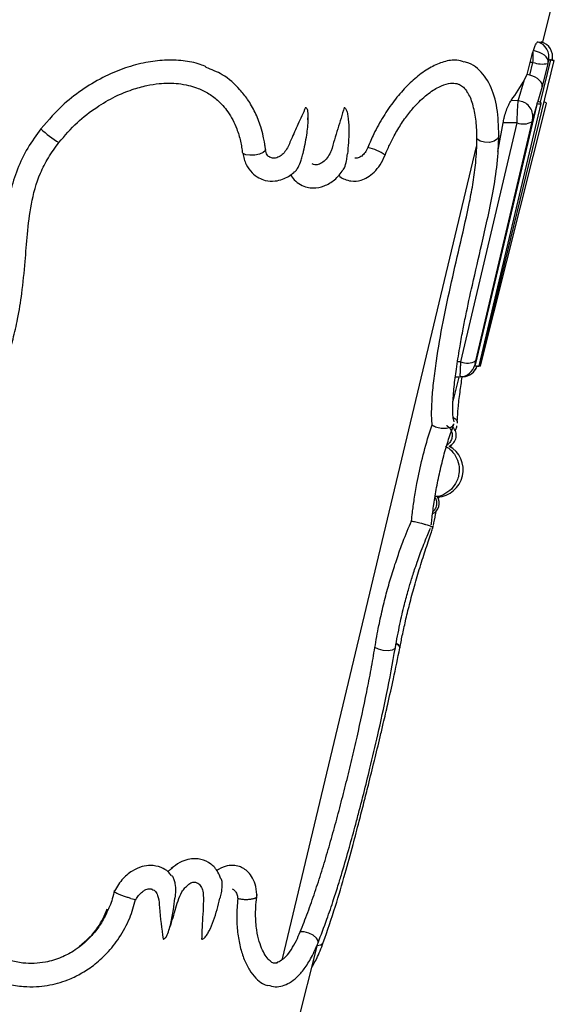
# Model space of a CAD drawing. Header units: millimetres. Extents: x 73.9 to 130, y 75.3 to 172.3.
# Tile 5 of 14: x 79.6 to 83, y 115.2 to 121.5. Entities that reach past the tile are written whole.
import ezdxf

# ---------------------------------------------------------------- set-up
doc = ezdxf.new("R2010")
doc.units = ezdxf.units.MM

msp = doc.modelspace()

# ---------------------------------------------------------------- linework, layer by layer
at = {"color": 7, "linetype": 'Continuous', "lineweight": 25}
for p, q in [((82.9625, 121.351), (83.034, 121.6372)), ((82.5582, 119.2721), (83.037, 121.232)), ((82.8635, 121.1425), (82.8811, 121.2204)), ((82.8804, 121.1391), (82.8999, 121.2205)), ((82.8999, 121.2205), (82.8811, 121.2204)), ((83.012, 121.2379), (82.9451, 120.9643)), ((83.0135, 121.2379), (83.012, 121.2379)), ((83.012, 121.2379), (83.012, 121.2379)), ((82.9947, 121.214), (82.959, 121.0652)), ((82.8047, 120.973), (82.8462, 121.1116)), ((82.8462, 121.1116), (82.8635, 121.1425)), ((82.959, 121.0652), (82.9285, 120.9632)), ((82.8047, 120.973), (82.7592, 120.9751)), ((82.9306, 120.9692), (82.9285, 120.9632)), ((82.9249, 120.9512), (82.5288, 119.2781)), ((82.5539, 119.2723), (82.9528, 120.9575)), ((82.5624, 119.272), (82.987, 120.9571)), ((82.9249, 120.9512), (82.8979, 120.8613)), ((82.9261, 120.9573), (82.9249, 120.9512)), ((81.4538, 120.8522), (81.4543, 120.8649)), ((82.4365, 119.298), (82.7978, 120.8332)), ((82.8924, 120.8399), (82.5311, 119.3047)), ((82.7978, 120.8332), (82.708, 120.8318)), ((81.29, 115.4671), (82.5375, 120.6802)), ((81.035, 120.6381), (81.0327, 120.6428)), ((82.4365, 119.298), (82.413, 119.2977)), ((82.5257, 119.2781), (82.5288, 119.2781)), ((82.5288, 119.2781), (82.5272, 119.2722)), ((82.3866, 119.0457), (82.4254, 119.2009)), ((82.4338, 119.2019), (82.4049, 119.2004)), ((82.4502, 119.2019), (82.4253, 119.2006)), ((82.4502, 119.2019), (82.4338, 119.2019)), ((82.4159, 118.9047), (82.4157, 118.9117)), ((82.2934, 118.4206), (82.2962, 118.4342)), ((81.2839, 114.631), (81.5171, 115.5645))]:
    msp.add_line(p, q, dxfattribs=at)
at = {"color": 7, "linetype": 'Continuous', "lineweight": 25, "flags": 128}
for points in [[(82.9969, 121.2229), (82.9968, 121.2333), (82.9926, 121.2442), (82.9845, 121.2552), (82.9729, 121.2658), (82.9582, 121.2757), (82.9411, 121.2843), (82.9223, 121.2914), (82.9025, 121.2966)], [(83.012, 121.2379), (83.0213, 121.2356), (83.0294, 121.2337), (83.0349, 121.2324), (83.037, 121.232), (83.0354, 121.2324), (83.0304, 121.2337), (83.0227, 121.2356), (83.0135, 121.2379)], [(82.9261, 120.9573), (82.9356, 120.9555), (82.944, 120.9548), (82.95, 120.9555), (82.9527, 120.9573), (82.9517, 120.96), (82.9472, 120.9632), (82.9398, 120.9664), (82.9306, 120.9692)], [(82.5272, 119.2722), (82.5367, 119.2703), (82.5451, 119.2697), (82.5511, 119.2703), (82.5539, 119.2721), (82.5539, 119.2723)], [(82.5592, 119.2762), (82.5609, 119.2748), (82.5624, 119.2721), (82.5603, 119.2703), (82.5547, 119.2697), (82.5496, 119.27)], [(82.0219, 117.4899), (82.0343, 117.4814), (82.044, 117.4676), (82.0442, 117.4617)]]:
    msp.add_lwpolyline(points, dxfattribs=at)
at = {"color": 8, "linetype": 'Continuous', "lineweight": 25, "flags": 128}
for points in [[(82.6808, 120.7514), (82.6804, 120.7473), (82.6709, 120.729), (82.6498, 120.7147), (82.621, 120.7071), (82.5894, 120.7074), (82.5607, 120.7156), (82.5401, 120.7302)], [(81.1815, 120.6614), (81.1796, 120.6536), (81.166, 120.6418), (81.1421, 120.6319), (81.1119, 120.6257), (81.0808, 120.6242), (81.0544, 120.6277), (81.0373, 120.6357), (81.035, 120.6381)], [(82.0158, 117.4634), (82.0112, 117.4554), (81.9945, 117.4468), (81.9685, 117.4434), (81.938, 117.4456), (81.9081, 117.4532), (81.8842, 117.4648)], [(81.5189, 115.569), (81.5191, 115.582), (81.5085, 115.5999), (81.4876, 115.6173), (81.4601, 115.6311), (81.4307, 115.6389), (81.4045, 115.6394)], [(81.5142, 115.5528), (81.5359, 115.5562), (81.5506, 115.5665), (81.5529, 115.571)]]:
    msp.add_lwpolyline(points, dxfattribs=at)
at = {"color": 7, "linetype": 'Continuous', "lineweight": 25}
for centre, radius, start, end in [((82.9023, 121.2557), 0.1001, 346.31251, 74.03897), ((82.926, 121.2558), 0.0999, 348.16598, 74.0401), ((82.9582, 121.375), 0.1651, 249.31656, 282.75713), ((82.8007, 120.8749), 0.0982, 352.00346, 87.68363), ((82.9705, 120.9477), 0.0191, 29.75658, 84.78541), ((82.8385, 120.9293), 0.1043, 247.00026, 301.10097), ((82.4286, 119.3018), 0.1, 273.00947, 346.27892), ((82.4772, 119.3941), 0.1043, 247.00026, 301.10097), ((82.445, 119.3018), 0.1, 273.00895, 342.35343), ((82.5679, 119.3259), 0.0547, 255.40281, 259.78038), ((82.3319, 118.8267), 0.075, 293.65176, 44.46121), ((82.2766, 118.6053), 0.175, 273.46468, 60.7896), ((82.2232, 118.3915), 0.075, 295.6168, 31.44833), ((82.0124, 117.4595), 0.0319, 4.22738, 72.68036)]:
    msp.add_arc(centre, radius, start, end, dxfattribs=at)
at = {"color": 8, "linetype": 'Continuous', "lineweight": 25}
for centre, radius, start, end in [((80.2208, 121.3095), 0.7058, 226.89485, 238.72704), ((81.765, 120.361), 0.3221, 54.93821, 76.71323)]:
    msp.add_arc(centre, radius, start, end, dxfattribs=at)
at = {"color": 7, "linetype": 'Continuous', "lineweight": 25}
for centre, major_axis, ratio, start_param, end_param in [((78.6858, 121.575), (4.2767, -0.224), 0.001533, 6.159639, 6.282887), ((82.9956, 121.2161), (0.0033, 0.0134), 0.027674, 1.04304, 1.737826), ((78.6939, 121.9768), (4.3349, -0.2732), 0.541169, 5.961134, 6.024047), ((82.8471, 121.0394), (0.0598, 0.0871), 0.941021, 0.295169, 0.467677), ((82.8619, 121.0889), (0.0966, -0.026), 0.533207, 0.043843, 1.522878), ((82.8314, 120.987), (0.0888, 0.0586), 0.894746, 5.34293, 5.405024), ((82.8942, 120.8452), (0.0044, 0.0181), 0.027674, 0.493001, 1.875166), ((78.9078, 137.6471), (0.2214, 25.9385), 0.199378, 3.99942, 4.008774), ((82.5349, 119.3158), (0.0092, 0.0377), 0.027674, 1.875166, 3.14836), ((78.7893, 119.0104), (3.6361, 0.1905), 0.001533, 6.282716, 6.389394)]:
    msp.add_ellipse(centre, major_axis=major_axis, ratio=ratio, start_param=start_param, end_param=end_param, dxfattribs=at)
for points, knots in [([(82.9025, 121.2966), (82.9057, 121.3054), (82.9126, 121.3249), (82.9222, 121.345), (82.9276, 121.3517), (82.9296, 121.3519), (82.9298, 121.3519)], [0, 0, 0, 0, 0.278122, 0.618237, 0.948339, 1, 1, 1, 1]), ([(82.8811, 121.2204), (82.8838, 121.2314), (82.8896, 121.2554), (82.8973, 121.2811), (82.9018, 121.2945), (82.9025, 121.2966)], [0, 0, 0, 0, 0.4146059, 0.9065654, 1, 1, 1, 1]), ([(82.8999, 121.2205), (82.9003, 121.2334), (82.901, 121.2599), (82.902, 121.2841), (82.9025, 121.2966)], [0, 0, 0, 0, 0.484974, 1, 1, 1, 1]), ([(80.8005, 121.1914), (80.7878, 121.197), (80.7417, 121.2173), (80.6517, 121.2328), (80.5342, 121.2374), (80.4093, 121.2221), (80.2811, 121.1875), (80.1471, 121.1319), (80.0144, 121.0547), (79.87, 120.9457), (79.7865, 120.8496), (79.7384, 120.7942)], [0, 0, 0, 0, 0.038883, 0.141379, 0.24528, 0.349219, 0.461601, 0.574027, 0.700698, 0.827396, 1, 1, 1, 1]), ([(82.4578, 121.223), (82.4427, 121.2279), (82.4042, 121.2404), (82.3315, 121.2288), (82.246, 121.1931), (82.1629, 121.1374), (82.0823, 121.0635), (82.0069, 120.976), (81.9376, 120.8745), (81.881, 120.7729), (81.8515, 120.7038), (81.839, 120.6746)], [0, 0, 0, 0, 0.089797, 0.230178, 0.351895, 0.473587, 0.585003, 0.696435, 0.807537, 0.918666, 1, 1, 1, 1]), ([(82.6808, 120.7514), (82.6787, 120.8116), (82.6745, 120.9325), (82.6301, 121.0797), (82.5621, 121.1706), (82.4999, 121.2136), (82.4683, 121.2217), (82.4583, 121.2243)], [0, 0, 0, 0, 0.263949, 0.530612, 0.800287, 0.936601, 1, 1, 1, 1]), ([(82.9995, 121.232), (82.9995, 121.2319), (82.9993, 121.2316), (82.9986, 121.2291), (82.9977, 121.2259), (82.9971, 121.2235), (82.9969, 121.2229)], [0, 0, 0, 0, 0.194937, 0.497514, 0.887555, 1, 1, 1, 1]), ([(83.012, 121.2379), (83.0102, 121.2374), (83.0063, 121.2364), (83.0019, 121.2336), (82.9995, 121.232)], [0, 0, 0, 0, 0.467478, 1, 1, 1, 1]), ([(83.0238, 121.2353), (83.0242, 121.2375), (83.0252, 121.2419), (83.0261, 121.2537), (83.0268, 121.2633), (83.0248, 121.2698), (83.0246, 121.2704)], [0, 0, 0, 0, 0.217787, 0.450058, 0.945776, 1, 1, 1, 1]), ([(81.1815, 120.6614), (81.1814, 120.6623), (81.1812, 120.6639), (81.1808, 120.6668), (81.1803, 120.6711), (81.1793, 120.6787), (81.1774, 120.6921), (81.1735, 120.7153), (81.1656, 120.7549), (81.1483, 120.8194), (81.1168, 120.8999), (81.071, 120.9798), (81.004, 121.0634), (80.9197, 121.1413), (80.8349, 121.1743), (80.7988, 121.1883)], [0, 0, 0, 0, 0.003817, 0.00681, 0.01214, 0.021616, 0.038401, 0.067948, 0.119399, 0.207348, 0.35062, 0.492583, 0.613396, 0.835139, 1, 1, 1, 1]), ([(79.8543, 120.7062), (79.8924, 120.7506), (79.9649, 120.8352), (80.0904, 120.9315), (80.21, 121.0009), (80.3194, 121.0462), (80.4142, 121.0725), (80.5145, 121.0882), (80.6048, 121.0884), (80.6843, 121.0748), (80.7468, 121.056), (80.8106, 121.0261), (80.8796, 120.9761), (80.9464, 120.9011), (80.9941, 120.8098), (81.0181, 120.7294), (81.0271, 120.6826), (81.0304, 120.6607), (81.0317, 120.6507), (81.0323, 120.6459), (81.0326, 120.6437), (81.0327, 120.6428)], [0, 0, 0, 0, 0.101963, 0.194295, 0.275919, 0.347159, 0.40815, 0.458114, 0.540548, 0.585782, 0.624546, 0.680215, 0.738149, 0.810446, 0.897136, 0.952784, 0.978811, 0.990591, 0.995843, 0.998167, 1, 1, 1, 1]), ([(81.95, 120.6247), (81.951, 120.6272), (81.9528, 120.6317), (81.9561, 120.6396), (81.9609, 120.6511), (81.9695, 120.671), (81.9851, 120.7049), (82.0135, 120.7606), (82.0555, 120.8308), (82.1064, 120.9006), (82.1682, 120.9707), (82.239, 121.0324), (82.3136, 121.0745), (82.3705, 121.0891), (82.4065, 121.0864), (82.4308, 121.0777), (82.455, 121.0624), (82.4698, 121.0401), (82.4777, 121.028)], [0, 0, 0, 0, 0.006423, 0.011435, 0.02031, 0.035927, 0.063123, 0.109689, 0.187251, 0.26602, 0.334713, 0.448201, 0.558134, 0.668197, 0.761746, 0.817965, 0.901718, 1, 1, 1, 1]), ([(82.5401, 120.7302), (82.539, 120.769), (82.537, 120.8471), (82.5167, 120.9424), (82.4971, 121.004), (82.4794, 121.0253), (82.4774, 121.0277)], [0, 0, 0, 0, 0.316284, 0.637013, 0.957673, 1, 1, 1, 1]), ([(82.708, 120.8318), (82.7101, 120.8422), (82.7148, 120.866), (82.726, 120.904), (82.7401, 120.9411), (82.7516, 120.964), (82.7577, 120.973), (82.7592, 120.9751)], [0, 0, 0, 0, 0.18595, 0.421873, 0.667578, 0.922973, 1, 1, 1, 1]), ([(82.7978, 120.8332), (82.7982, 120.8463), (82.799, 120.8724), (82.8007, 120.9121), (82.8027, 120.9487), (82.804, 120.9647), (82.8047, 120.973)], [0, 0, 0, 0, 0.24345, 0.486899, 0.730333, 1, 1, 1, 1]), ([(81.4391, 120.9315), (81.4229, 120.895), (81.3924, 120.8265), (81.3489, 120.7354), (81.322, 120.6648), (81.2893, 120.6267), (81.2612, 120.6095), (81.233, 120.6033), (81.217, 120.609), (81.2098, 120.6115)], [0, 0, 0, 0, 0.269077, 0.506891, 0.686175, 0.769013, 0.851948, 0.933681, 1, 1, 1, 1]), ([(81.4391, 120.9315), (81.4397, 120.9312), (81.4417, 120.9303), (81.4452, 120.9267), (81.4492, 120.9184), (81.4545, 120.8951), (81.4551, 120.8389), (81.4446, 120.7469), (81.43, 120.6728), (81.4206, 120.6326), (81.4205, 120.6325)], [0, 0, 0, 0, 0.0085399, 0.0316557, 0.0620469, 0.1110345, 0.2745032, 0.6003479, 0.9982411, 1, 1, 1, 1]), ([(81.6871, 120.9315), (81.6735, 120.8858), (81.6526, 120.8162), (81.6235, 120.724), (81.6079, 120.6626), (81.5852, 120.6146), (81.5587, 120.5839), (81.5284, 120.5656), (81.5007, 120.56), (81.486, 120.5659), (81.4802, 120.5683)], [0, 0, 0, 0, 0.295623, 0.450542, 0.6, 0.688114, 0.776329, 0.862441, 0.945985, 1, 1, 1, 1]), ([(81.6871, 120.9315), (81.6883, 120.9309), (81.6913, 120.9295), (81.6962, 120.9241), (81.7036, 120.9099), (81.7094, 120.8858), (81.7156, 120.8407), (81.7182, 120.7553), (81.7132, 120.6813), (81.7077, 120.6326), (81.7076, 120.6325)], [0, 0, 0, 0, 0.016662, 0.041441, 0.079268, 0.178093, 0.276342, 0.516893, 0.998244, 1, 1, 1, 1]), ([(79.7384, 120.7942), (79.709, 120.7537), (79.6496, 120.6721), (79.5845, 120.5355), (79.5391, 120.3888), (79.514, 120.2352), (79.4946, 120.0261), (79.4794, 119.8167), (79.4476, 119.6085), (79.4113, 119.4539), (79.3612, 119.3129), (79.3006, 119.1981), (79.2344, 119.1113), (79.1636, 119.0453), (79.0805, 118.9997), (78.9957, 118.973), (78.9394, 118.9581), (78.9126, 118.9511)], [0, 0, 0, 0, 0.0688689, 0.138677, 0.2085425, 0.2828023, 0.3571699, 0.5050687, 0.5792859, 0.6534428, 0.7275415, 0.7877309, 0.8329463, 0.8780416, 0.9199132, 0.9620179, 1, 1, 1, 1]), ([(82.2524, 118.894), (82.2511, 118.9082), (82.2474, 118.9499), (82.2501, 119.0475), (82.2618, 119.1757), (82.2837, 119.341), (82.3214, 119.5552), (82.3761, 119.8117), (82.4358, 120.0684), (82.4852, 120.2829), (82.5168, 120.4528), (82.5361, 120.5924), (82.5386, 120.6799), (82.5401, 120.7302)], [0, 0, 0, 0, 0.044633, 0.131324, 0.199408, 0.269342, 0.397821, 0.52594, 0.653892, 0.781891, 0.845962, 0.911334, 1, 1, 1, 1]), ([(82.3935, 118.9137), (82.3931, 118.9155), (82.3907, 118.9244), (82.3848, 118.947), (82.3835, 119.0203), (82.3921, 119.132), (82.4074, 119.2551), (82.4266, 119.3766), (82.4476, 119.4921), (82.4743, 119.6268), (82.5146, 119.8126), (82.5629, 120.0183), (82.6083, 120.216), (82.6445, 120.3898), (82.6743, 120.5774), (82.6786, 120.6917), (82.6808, 120.7511)], [0, 0, 0, 0, 0.010909, 0.053061, 0.129399, 0.198115, 0.259589, 0.328844, 0.382762, 0.429734, 0.52422, 0.649798, 0.724469, 0.807581, 0.899966, 1, 1, 1, 1]), ([(79.1509, 118.8769), (79.188, 118.8952), (79.2651, 118.9332), (79.3498, 119.0193), (79.433, 119.1299), (79.5045, 119.2697), (79.557, 119.4274), (79.5933, 119.5847), (79.6195, 119.7506), (79.6369, 119.9327), (79.6516, 120.1235), (79.6725, 120.3146), (79.7184, 120.4808), (79.7856, 120.6117), (79.8309, 120.674), (79.8543, 120.7062)], [0, 0, 0, 0, 0.059636, 0.124038, 0.172951, 0.261449, 0.352355, 0.417173, 0.499929, 0.601754, 0.689755, 0.785721, 0.888176, 0.942168, 1, 1, 1, 1]), ([(81.2116, 120.6099), (81.2045, 120.6144), (81.1937, 120.6212), (81.1848, 120.6414), (81.1826, 120.6547), (81.1815, 120.6615)], [0, 0, 0, 0, 0.483026, 0.736504, 1, 1, 1, 1]), ([(81.839, 120.6746), (81.8335, 120.6631), (81.8229, 120.6412), (81.8003, 120.6183), (81.7767, 120.6055), (81.7619, 120.6063), (81.7545, 120.6067)], [0, 0, 0, 0, 0.271513, 0.521285, 0.761849, 1, 1, 1, 1]), ([(81.035, 120.6381), (81.0411, 120.6127), (81.0526, 120.5647), (81.0916, 120.5115), (81.1348, 120.4786), (81.1849, 120.4592), (81.2382, 120.4557), (81.3023, 120.4721), (81.3444, 120.4938), (81.3655, 120.5166), (81.3663, 120.5175)], [0, 0, 0, 0, 0.164107, 0.310188, 0.436838, 0.542855, 0.691705, 0.804137, 0.991847, 1, 1, 1, 1]), ([(81.3661, 120.5178), (81.3695, 120.52), (81.3788, 120.5263), (81.3954, 120.5514), (81.4088, 120.5861), (81.4167, 120.6163), (81.4198, 120.6295), (81.4205, 120.6323), (81.4205, 120.6325)], [0, 0, 0, 0, 0.112582, 0.315541, 0.702891, 0.93743, 0.996035, 1, 1, 1, 1]), ([(81.653, 120.4951), (81.6553, 120.4926), (81.6656, 120.4813), (81.6923, 120.4684), (81.7378, 120.4549), (81.7885, 120.4601), (81.8389, 120.4828), (81.8811, 120.5156), (81.9214, 120.5635), (81.9403, 120.6038), (81.95, 120.6247)], [0, 0, 0, 0, 0.028602, 0.128303, 0.24711, 0.436575, 0.556919, 0.692491, 0.840942, 1, 1, 1, 1]), ([(81.6794, 120.5298), (81.6826, 120.5344), (81.6936, 120.5505), (81.7013, 120.5843), (81.7056, 120.6145), (81.7073, 120.6292), (81.7076, 120.6323), (81.7076, 120.6325)], [0, 0, 0, 0, 0.174242, 0.609055, 0.918093, 0.995296, 1, 1, 1, 1]), ([(81.3405, 120.5006), (81.3486, 120.4886), (81.3669, 120.4616), (81.4041, 120.4352), (81.4457, 120.4185), (81.4973, 120.412), (81.5609, 120.4237), (81.6161, 120.4579), (81.6553, 120.4952), (81.6715, 120.5187), (81.6791, 120.53)], [0, 0, 0, 0, 0.105027, 0.236585, 0.352639, 0.452701, 0.627968, 0.810761, 0.909757, 1, 1, 1, 1]), ([(82.4338, 119.2019), (82.4334, 119.2038), (82.4327, 119.2073), (82.4333, 119.2333), (82.4346, 119.2649), (82.436, 119.2886), (82.4365, 119.298)], [0, 0, 0, 0, 0.293559, 0.559552, 0.825968, 1, 1, 1, 1]), ([(82.5056, 119.2225), (82.5106, 119.2267), (82.5202, 119.2347), (82.5301, 119.2486), (82.5364, 119.2606), (82.5397, 119.2691), (82.5411, 119.2734), (82.5417, 119.2754), (82.5419, 119.2759)], [0, 0, 0, 0, 0.28247, 0.536643, 0.735659, 0.866934, 0.963895, 1, 1, 1, 1]), ([(82.4152, 118.9255), (82.416, 118.9482), (82.4176, 118.9916), (82.4291, 119.0947), (82.4403, 119.1685), (82.4454, 119.2017)], [0, 0, 0, 0, 0.376185, 0.719018, 1, 1, 1, 1]), ([(82.1191, 118.2775), (82.1211, 118.295), (82.1259, 118.3378), (82.1367, 118.4171), (82.1559, 118.5328), (82.1874, 118.6798), (82.2244, 118.8108), (82.2466, 118.8769), (82.2524, 118.894)], [0, 0, 0, 0, 0.106724, 0.262329, 0.422773, 0.668137, 0.914414, 1, 1, 1, 1]), ([(82.2464, 118.2517), (82.2469, 118.2566), (82.2504, 118.2876), (82.2586, 118.3548), (82.2747, 118.4609), (82.2971, 118.5767), (82.3254, 118.6937), (82.3577, 118.8032), (82.3802, 118.867), (82.3912, 118.8968), (82.392, 118.8989)], [0, 0, 0, 0, 0.032119, 0.205919, 0.374144, 0.535877, 0.691527, 0.842045, 0.988837, 1, 1, 1, 1]), ([(82.2524, 118.894), (82.2533, 118.8932), (82.2574, 118.8901), (82.2666, 118.8847), (82.2822, 118.8786), (82.3004, 118.8741), (82.3224, 118.8714), (82.3447, 118.8721), (82.3725, 118.8781), (82.3839, 118.8866), (82.3887, 118.8932), (82.3887, 118.8932)], [0, 0, 0, 0, 0.02839, 0.119374, 0.204685, 0.296025, 0.387062, 0.525827, 0.663366, 0.998037, 1, 1, 1, 1]), ([(82.3878, 118.9404), (82.3879, 118.9403), (82.3959, 118.9366), (82.4046, 118.9286), (82.4152, 118.9162), (82.4137, 118.9088), (82.4128, 118.9046)], [0, 0, 0, 0, 0.006769, 0.305162, 0.601293, 1, 1, 1, 1]), ([(82.3898, 118.8999), (82.39, 118.8976), (82.3902, 118.8952), (82.3887, 118.8933), (82.3887, 118.8932)], [0, 0, 0, 0, 0.980555, 1, 1, 1, 1]), ([(82.4012, 118.8534), (82.4033, 118.8607), (82.407, 118.8732), (82.4103, 118.8833), (82.4117, 118.8875)], [0, 0, 0, 0, 0.5816695, 1, 1, 1, 1]), ([(82.3371, 118.758), (82.3468, 118.7518), (82.3729, 118.7349), (82.4053, 118.6945), (82.4262, 118.6387), (82.4271, 118.5862), (82.4142, 118.5361), (82.388, 118.4905), (82.3427, 118.4529), (82.3011, 118.4332), (82.2764, 118.4332), (82.2712, 118.4332)], [0, 0, 0, 0, 0.078834, 0.212462, 0.346089, 0.479721, 0.563393, 0.6971, 0.830839, 0.964586, 1, 1, 1, 1]), ([(82.3703, 118.7491), (82.3713, 118.7531), (82.373, 118.7597), (82.3747, 118.7652), (82.3754, 118.7674)], [0, 0, 0, 0, 0.613621, 1, 1, 1, 1]), ([(82.2608, 118.2475), (82.265, 118.2701), (82.2702, 118.2981), (82.277, 118.3343), (82.2783, 118.3412)], [0, 0, 0, 0, 0.810173, 1, 1, 1, 1]), ([(81.8842, 117.4648), (81.8922, 117.5111), (81.9069, 117.5955), (81.935, 117.7226), (81.9643, 117.8374), (81.9965, 117.9472), (82.0301, 118.049), (82.0732, 118.1675), (82.1012, 118.2345), (82.1191, 118.2775)], [0, 0, 0, 0, 0.161722, 0.294614, 0.420928, 0.541905, 0.66645, 0.786104, 1, 1, 1, 1]), ([(82.1191, 118.2775), (82.1214, 118.277), (82.1271, 118.2758), (82.139, 118.2731), (82.1555, 118.2692), (82.1739, 118.2645), (82.1935, 118.2592), (82.2124, 118.2538), (82.2346, 118.2469), (82.2422, 118.2438), (82.2443, 118.2425), (82.2443, 118.2425)], [0, 0, 0, 0, 0.055696, 0.140923, 0.223201, 0.315483, 0.407281, 0.529017, 0.673336, 0.998067, 1, 1, 1, 1]), ([(82.0158, 117.4634), (82.0249, 117.5135), (82.0412, 117.6034), (82.071, 117.7309), (82.097, 117.8275), (82.1215, 117.9096), (82.1495, 117.9957), (82.1858, 118.0965), (82.2189, 118.1794), (82.2355, 118.2182), (82.241, 118.2311)], [0, 0, 0, 0, 0.177942, 0.319929, 0.427383, 0.505882, 0.607209, 0.742653, 0.914378, 1, 1, 1, 1]), ([(82.0442, 117.4618), (82.0495, 117.4881), (82.0607, 117.5442), (82.0814, 117.6383), (82.1072, 117.7454), (82.1388, 117.8634), (82.1755, 117.987), (82.2142, 118.1066), (82.2425, 118.1893), (82.2544, 118.2258), (82.2576, 118.2357)], [0, 0, 0, 0, 0.094428, 0.201269, 0.321511, 0.453794, 0.600251, 0.760681, 0.935593, 1, 1, 1, 1]), ([(82.2424, 118.2421), (82.2437, 118.2421), (82.245, 118.242), (82.2443, 118.2425), (82.2443, 118.2425)], [0, 0, 0, 0, 0.9833788, 1, 1, 1, 1]), ([(82.2429, 118.2422), (82.2451, 118.2419), (82.2583, 118.2399), (82.2605, 118.241), (82.2597, 118.2425), (82.2597, 118.2425)], [0, 0, 0, 0, 0.165788, 0.995562, 1, 1, 1, 1]), ([(81.4045, 115.6394), (81.4208, 115.6806), (81.4535, 115.7632), (81.4992, 115.8937), (81.5429, 116.0286), (81.5848, 116.1675), (81.625, 116.3095), (81.6637, 116.4538), (81.701, 116.5994), (81.7366, 116.7451), (81.782, 116.94), (81.8235, 117.1337), (81.8603, 117.3241), (81.8762, 117.4179), (81.8842, 117.4648)], [0, 0, 0, 0, 0.076375, 0.152756, 0.229141, 0.30553, 0.381924, 0.458319, 0.534713, 0.611106, 0.687493, 0.842291, 0.920988, 1, 1, 1, 1]), ([(81.5189, 115.569), (81.5382, 115.6192), (81.573, 115.7094), (81.6161, 115.8369), (81.6486, 115.9387), (81.6824, 116.0497), (81.7195, 116.1777), (81.7557, 116.3099), (81.7862, 116.4254), (81.8169, 116.5449), (81.8571, 116.7074), (81.9072, 116.9205), (81.9646, 117.1816), (81.9978, 117.364), (82.0158, 117.4634)], [0, 0, 0, 0, 0.089093, 0.160328, 0.214186, 0.255963, 0.338924, 0.415599, 0.459745, 0.51533, 0.597084, 0.70567, 0.839494, 1, 1, 1, 1]), ([(81.5529, 115.571), (81.5793, 115.6477), (81.6283, 115.7896), (81.6903, 116.0029), (81.7407, 116.1865), (81.7807, 116.3391), (81.8135, 116.4671), (81.8462, 116.5968), (81.881, 116.7374), (81.9129, 116.8693), (81.9416, 116.9905), (81.9706, 117.1156), (82.007, 117.2783), (82.0309, 117.3962), (82.0442, 117.4617)], [0, 0, 0, 0, 0.135411, 0.250676, 0.347365, 0.424708, 0.485899, 0.542656, 0.621819, 0.699276, 0.743869, 0.808389, 0.893574, 1, 1, 1, 1]), ([(80.8946, 115.9807), (80.8888, 115.9953), (80.8742, 116.0325), (80.831, 116.0796), (80.7779, 116.1049), (80.7269, 116.1108), (80.6805, 116.1053), (80.6271, 116.086), (80.5938, 116.06), (80.5763, 116.0463)], [0, 0, 0, 0, 0.117672, 0.299327, 0.48833, 0.589741, 0.709615, 0.847409, 1, 1, 1, 1]), ([(80.5757, 116.0012), (80.57, 116.009), (80.553, 116.0317), (80.5069, 116.0571), (80.4482, 116.0691), (80.3847, 116.0598), (80.3204, 116.0308), (80.2531, 115.9746), (80.2224, 115.9193), (80.2063, 115.8902)], [0, 0, 0, 0, 0.065432, 0.192343, 0.351209, 0.474611, 0.625716, 0.803621, 1, 1, 1, 1]), ([(80.5557, 116.0245), (80.5593, 116.0289), (80.5675, 116.0392), (80.5776, 116.0457), (80.5834, 116.0494)], [0, 0, 0, 0, 0.431866, 1, 1, 1, 1]), ([(81.1263, 115.8618), (81.1247, 115.8852), (81.1217, 115.93), (81.1007, 115.984), (81.0735, 116.0217), (81.0441, 116.0454), (81.011, 116.0611), (80.9713, 116.0684), (80.9199, 116.0631), (80.8846, 116.0429), (80.8657, 116.032)], [0, 0, 0, 0, 0.159703, 0.306289, 0.429754, 0.527462, 0.610437, 0.716764, 0.847926, 1, 1, 1, 1]), ([(80.5773, 116.0026), (80.5794, 116.0005), (80.5858, 115.9941), (80.5941, 115.9755), (80.6023, 115.9426), (80.6035, 115.9039), (80.6013, 115.8732), (80.5998, 115.8588), (80.5995, 115.8558), (80.5995, 115.8556)], [0, 0, 0, 0, 0.0694397, 0.2186496, 0.3983816, 0.7180874, 0.9408804, 0.9965391, 1, 1, 1, 1]), ([(80.8949, 115.9808), (80.8955, 115.9795), (80.8997, 115.9707), (80.9023, 115.9425), (80.8994, 115.9045), (80.8928, 115.8734), (80.8894, 115.8589), (80.8887, 115.8558), (80.8887, 115.8556)], [0, 0, 0, 0, 0.036066, 0.255632, 0.648683, 0.926365, 0.995735, 1, 1, 1, 1]), ([(80.3492, 115.8458), (80.3517, 115.8509), (80.359, 115.8655), (80.3752, 115.8842), (80.3947, 115.9009), (80.4173, 115.9135), (80.44, 115.9182), (80.4494, 115.915), (80.4536, 115.9136)], [0, 0, 0, 0, 0.09521, 0.270665, 0.430475, 0.573707, 0.811441, 1, 1, 1, 1]), ([(80.451, 115.9131), (80.4561, 115.9113), (80.4691, 115.9064), (80.4841, 115.8875), (80.497, 115.85), (80.503, 115.7483), (80.5147, 115.6605), (80.5236, 115.5939)], [0, 0, 0, 0, 0.0551983, 0.1411381, 0.2293843, 0.4146713, 1, 1, 1, 1]), ([(80.5623, 115.6541), (80.5759, 115.6951), (80.6025, 115.7752), (80.6263, 115.872), (80.6628, 115.922), (80.6864, 115.9445), (80.7126, 115.9607), (80.7263, 115.9592), (80.7341, 115.9584)], [0, 0, 0, 0, 0.299815, 0.584788, 0.662427, 0.73319, 0.847103, 1, 1, 1, 1]), ([(80.7315, 115.9577), (80.7368, 115.9561), (80.7508, 115.9518), (80.7676, 115.9315), (80.7808, 115.9003), (80.7842, 115.8179), (80.7754, 115.7145), (80.7721, 115.6259), (80.7709, 115.5939)], [0, 0, 0, 0, 0.0552647, 0.1461686, 0.2422738, 0.3445144, 0.7629812, 1, 1, 1, 1]), ([(80.9668, 115.9161), (80.9729, 115.9126), (80.9856, 115.9054), (80.9983, 115.8829), (81.0017, 115.8628), (81.0034, 115.8529)], [0, 0, 0, 0, 0.320872, 0.666737, 1, 1, 1, 1]), ([(80.21, 115.9044), (80.2021, 115.8696), (80.1927, 115.8278), (80.1737, 115.7895), (80.1705, 115.7832)], [0, 0, 0, 0, 0.83451, 1, 1, 1, 1]), ([(80.3167, 115.8538), (80.3165, 115.8538), (80.3096, 115.8559), (80.2943, 115.8608), (80.2698, 115.8692), (80.2462, 115.878), (80.2265, 115.886), (80.2129, 115.892), (80.2099, 115.8941), (80.2086, 115.895)], [0, 0, 0, 0, 0.005218, 0.180458, 0.355723, 0.530266, 0.703348, 0.875107, 1, 1, 1, 1]), ([(80.3167, 115.8538), (80.3169, 115.8537), (80.3238, 115.8516), (80.3357, 115.8482), (80.3466, 115.8455), (80.3474, 115.846), (80.3478, 115.8462)], [0, 0, 0, 0, 0.010453, 0.361932, 0.713438, 1, 1, 1, 1]), ([(80.5236, 115.5939), (80.5236, 115.5939), (80.5254, 115.5932), (80.529, 115.5931), (80.5368, 115.5975), (80.5562, 115.6266), (80.5739, 115.6925), (80.5898, 115.7758), (80.5969, 115.8311), (80.5995, 115.8555), (80.5995, 115.8556)], [0, 0, 0, 0, 0.0007812, 0.0273264, 0.0536048, 0.1317853, 0.4452006, 0.7566971, 0.9982384, 1, 1, 1, 1]), ([(80.7709, 115.5939), (80.772, 115.5936), (80.7749, 115.5929), (80.7816, 115.5945), (80.7934, 115.6033), (80.8065, 115.6215), (80.8266, 115.6583), (80.8573, 115.7348), (80.8775, 115.8067), (80.8887, 115.8555), (80.8887, 115.8556)], [0, 0, 0, 0, 0.014265, 0.037668, 0.085712, 0.181285, 0.272862, 0.514574, 0.998236, 1, 1, 1, 1]), ([(81.0034, 115.8529), (81, 115.8144), (80.9936, 115.7397), (81.0004, 115.6357), (81.0169, 115.5423), (81.0434, 115.4607), (81.0776, 115.3921), (81.1179, 115.3402), (81.1584, 115.306), (81.1852, 115.2985), (81.1967, 115.2953)], [0, 0, 0, 0, 0.134737, 0.261721, 0.388719, 0.515897, 0.643088, 0.773056, 0.903037, 1, 1, 1, 1]), ([(81.1098, 115.8538), (81.1096, 115.8537), (81.1042, 115.8516), (81.091, 115.8482), (81.0669, 115.8455), (81.041, 115.8458), (81.019, 115.8485), (81.0077, 115.8517), (81.0034, 115.8529)], [0, 0, 0, 0, 0.006388, 0.221868, 0.437364, 0.652263, 0.86527, 1, 1, 1, 1]), ([(81.1098, 115.8538), (81.11, 115.8538), (81.1153, 115.8559), (81.1229, 115.8608), (81.1276, 115.8665), (81.126, 115.8694), (81.1259, 115.8695)], [0, 0, 0, 0, 0.0144688, 0.501952, 0.9895043, 1, 1, 1, 1]), ([(81.2577, 115.4408), (81.25, 115.4386), (81.2369, 115.4347), (81.2135, 115.4482), (81.1867, 115.4769), (81.1619, 115.5196), (81.1398, 115.5779), (81.1228, 115.6541), (81.1167, 115.7358), (81.1192, 115.8139), (81.1247, 115.8573), (81.1276, 115.8801)], [0, 0, 0, 0, 0.184933, 0.316611, 0.425193, 0.524569, 0.618739, 0.726985, 0.853657, 0.923308, 1, 1, 1, 1]), ([(79.1685, 115.5537), (79.1828, 115.5329), (79.2075, 115.4967), (79.265, 115.4366), (79.3386, 115.3798), (79.4322, 115.3326), (79.5275, 115.3021), (79.6197, 115.2876), (79.7053, 115.2866), (79.8015, 115.2969), (79.897, 115.3229), (79.9959, 115.3693), (80.0809, 115.4249), (80.1666, 115.5022), (80.2466, 115.6039), (80.3119, 115.7209), (80.3355, 115.8066), (80.3465, 115.8466)], [0, 0, 0, 0, 0.049358, 0.085907, 0.163212, 0.231609, 0.292446, 0.361313, 0.416528, 0.462574, 0.553401, 0.611321, 0.676818, 0.750672, 0.831996, 0.921495, 1, 1, 1, 1]), ([(79.9854, 115.5462), (80.0292, 115.584), (80.1062, 115.6504), (80.1472, 115.7454), (80.1649, 115.7863)], [0, 0, 0, 0, 0.5686348, 1, 1, 1, 1]), ([(80.1705, 115.7832), (80.1604, 115.7606), (80.1387, 115.7119), (80.0938, 115.6473), (80.0315, 115.5771), (79.9573, 115.5184), (79.8644, 115.4703), (79.7558, 115.4378), (79.6418, 115.4334), (79.5345, 115.4543), (79.4453, 115.4899), (79.3724, 115.5394), (79.3271, 115.5861), (79.3043, 115.6158), (79.2952, 115.6299), (79.2912, 115.6362)], [0, 0, 0, 0, 0.0646247, 0.13933, 0.2057325, 0.3133866, 0.3925273, 0.4924886, 0.6282811, 0.7096393, 0.7988868, 0.8961814, 0.9533804, 0.9792374, 1, 1, 1, 1]), ([(81.2535, 115.4426), (81.2738, 115.4527), (81.306, 115.4686), (81.3477, 115.5254), (81.3782, 115.5783), (81.3964, 115.6206), (81.4045, 115.6394)], [0, 0, 0, 0, 0.377735, 0.600587, 0.82321, 1, 1, 1, 1]), ([(81.1966, 115.2975), (81.2124, 115.293), (81.2599, 115.2795), (81.3239, 115.3026), (81.385, 115.3475), (81.4325, 115.4017), (81.4709, 115.4635), (81.4965, 115.516), (81.5103, 115.5477), (81.5163, 115.5625), (81.5189, 115.5691)], [0, 0, 0, 0, 0.124414, 0.373744, 0.516214, 0.668355, 0.830375, 0.924124, 0.966333, 1, 1, 1, 1]), ([(81.4792, 115.413), (81.4898, 115.4308), (81.5161, 115.4748), (81.5392, 115.5352), (81.5529, 115.5712)], [0, 0, 0, 0, 0.404014, 1, 1, 1, 1])]:
    msp.add_open_spline(points, degree=3, knots=knots, dxfattribs=at)
at = {"color": 8, "linetype": 'Continuous', "lineweight": 25}
for points, knots in [([(82.3451, 118.8906), (82.3455, 118.8903), (82.353, 118.8856), (82.366, 118.8736), (82.378, 118.851), (82.382, 118.8257), (82.378, 118.8035), (82.3681, 118.7838), (82.3581, 118.7711), (82.3491, 118.7659), (82.3474, 118.7649)], [0, 0, 0, 0, 0.010824, 0.179483, 0.348137, 0.516795, 0.685452, 0.791037, 0.959724, 1, 1, 1, 1]), ([(82.2696, 118.4306), (82.2701, 118.4297), (82.2749, 118.4217), (82.2809, 118.4045), (82.281, 118.382), (82.2749, 118.3609), (82.2674, 118.3459), (82.2589, 118.3394), (82.257, 118.3379)], [0, 0, 0, 0, 0.029277, 0.277895, 0.526516, 0.682142, 0.930801, 1, 1, 1, 1])]:
    msp.add_open_spline(points, degree=3, knots=knots, dxfattribs=at)

doc.saveas('drawing.dxf')
